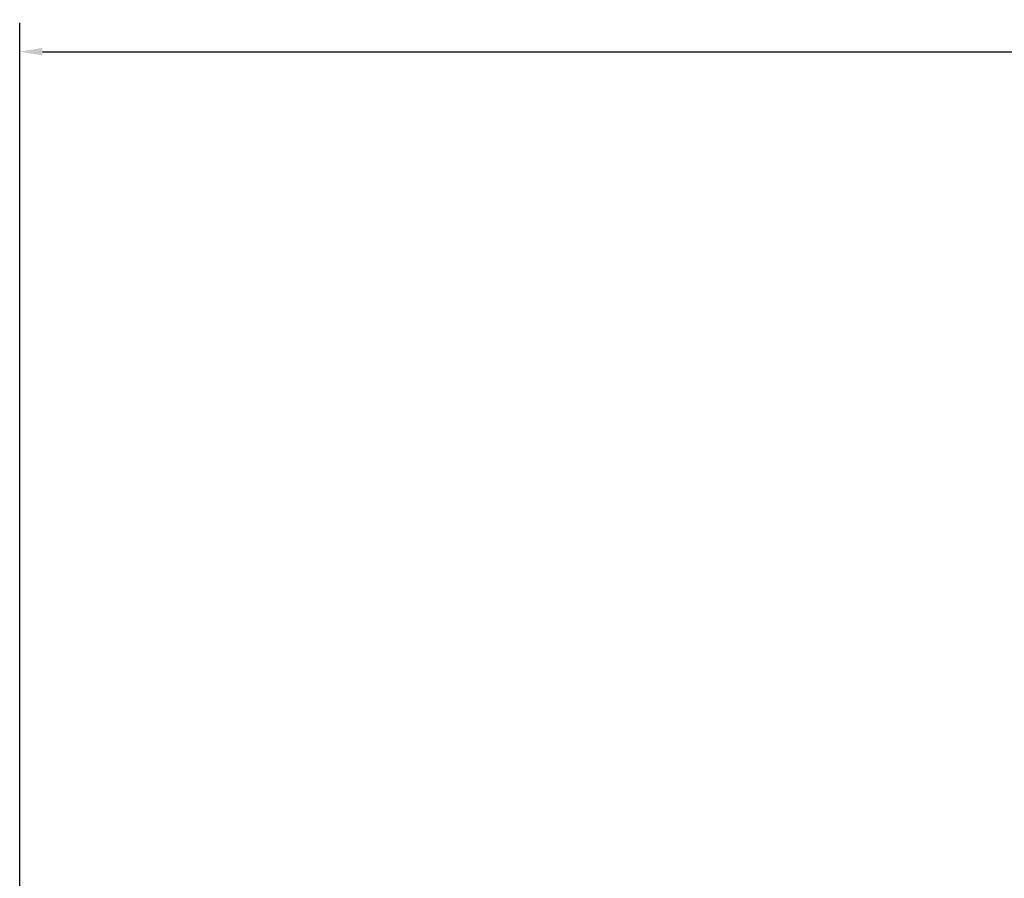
# Model space of a CAD drawing. Header units: inches. Extents: x -32 to 29.2, y -14.4 to 22.6.
# Tile 174 of 256: x -28.5 to -24.3, y 18.9 to 22.6. Entities that reach past the tile are written whole.
import ezdxf

# ---------------------------------------------------------------- set-up
doc = ezdxf.new("R2010")
doc.units = ezdxf.units.IN
doc.header["$MEASUREMENT"] = 0
doc.layers.add('Dimension (ANSI)', color=7, linetype='Continuous', lineweight=25)
doc.styles.add('Note Text (ANSI)', font='tahoma.ttf')
doc.dimstyles.new('Default (ANSI)', dxfattribs={"dimtxt": 0.188, "dimasz": 0.098425, "dimexe": 0.125, "dimexo": 0.0625, "dimgap": 0.031496, "dimtad": 0, "dimtih": 1, "dimtoh": 1, "dimrnd": 1e-08, "dimzin": 4, "dimdsep": 46, "dimtxsty": 'Note Text (ANSI)', "dimcen": 0.09, "dimdle": 0.393701, "dimclrd": 256, "dimclre": 256, "dimclrt": 256, "dimadec": 0, "dimazin": 1, "dimtfac": 1.276596, "dimtofl": 0, "dimtmove": 0, "dimatfit": 3, "dimfxl": 1, "dimtolj": 1, "dimtzin": 4, "dimlwd": -1, "dimlwe": -1, "dimarcsym": 0})

# ---------------------------------------------------------------- blocks, each defined once
blk = doc.blocks.new('*D9')
at = {"layer": 'Defpoints', "color": 0, "transparency": 16777216}
for p in [(8.6796, 22.4753), (-28.5104, 17.5453), (8.6796, 17.5453)]:
    blk.add_point(p, dxfattribs=at)
at = {"layer": 'Dimension (ANSI)', "transparency": 16777216}
for p, q in [((-28.5104, 17.6078), (-28.5104, 22.6003)), ((8.6796, 17.6078), (8.6796, 22.6003)), ((-28.412, 22.4753), (-10.1009, 22.4753)), ((8.5812, 22.4753), (-8.5065, 22.4753))]:
    blk.add_line(p, q, dxfattribs=at)
for points in [[(-28.412, 22.4917), (-28.412, 22.4589), (-28.5104, 22.4753)], [(8.5812, 22.4917), (8.5812, 22.4589), (8.6796, 22.4753)]]:
    blk.add_solid(points, dxfattribs=at)
at = {"layer": 'Dimension (ANSI)', "transparency": 16777216, "insert": (-10.0694, 22.5983), "char_height": 0.188, "attachment_point": 1, "style": 'Note Text (ANSI)'}
blk.add_mtext('\\A1;37.19 [944.6]', dxfattribs=at)

msp = doc.modelspace()

# ---------------------------------------------------------------- dimensions: what is measured, and where the dimension line sits
at = {"layer": 'Dimension (ANSI)'}
dim = msp.add_linear_dim(base=(8.6796, 22.4753), p1=(-28.5104, 17.5453), p2=(8.6796, 17.5453), angle=180, dimstyle='Default (ANSI)', override={"dimtih": 0, "dimtoh": 0, "dimdec": 2, "dimtp": 0, "dimtm": 0, "dimtdec": 2, "dimatfit": 1}, dxfattribs=at)
dim.commit()
dim.dimension.update_dxf_attribs({"geometry": '*D9', "text_midpoint": (-9.3037, 22.4753), "dimtype": 160})

doc.saveas('drawing.dxf')
